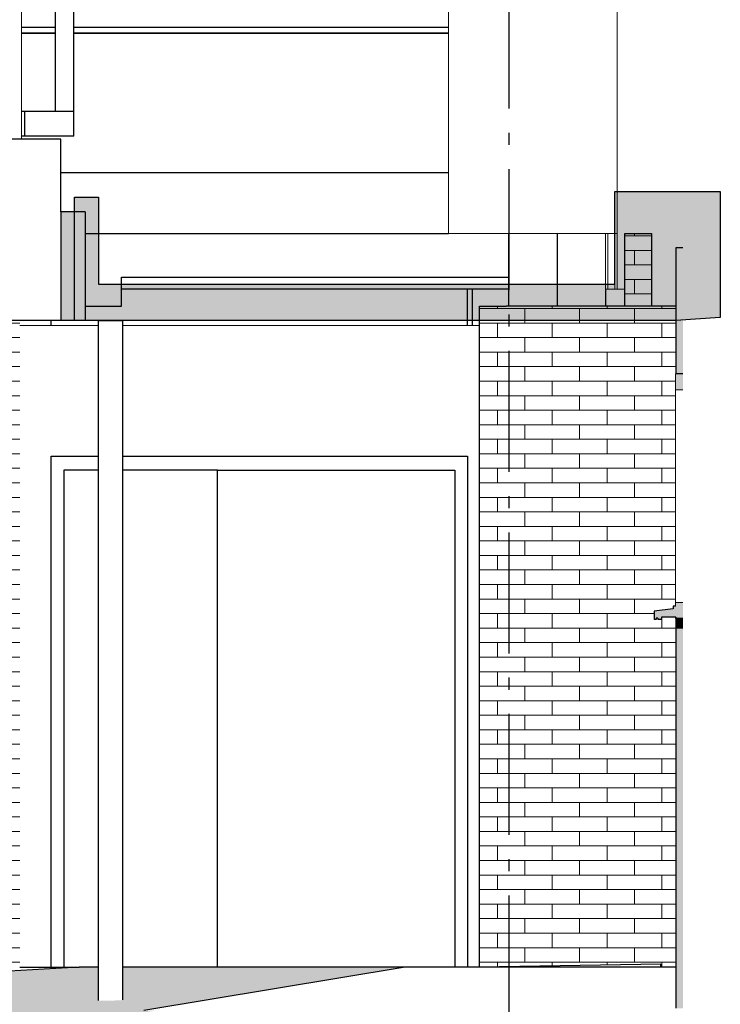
# Model space of a CAD drawing. Header units: millimetres. Extents: x -48769 to 5557, y 850 to 13065.
# Tile 55 of 56: x 2663 to 5557, y 3666 to 7733. Entities that reach past the tile are written whole.
import ezdxf
from ezdxf.enums import TextEntityAlignment as Align

# ---------------------------------------------------------------- set-up
doc = ezdxf.new("R2010")
doc.units = ezdxf.units.MM
doc.header["$LTSCALE"] = 0.5
doc.header["$MEASUREMENT"] = 0
doc.linetypes.add('Akselinje', pattern=[1500, 1000, -200, 100, -200])
doc.linetypes.add('PLINE', pattern=[0])
for name, color, linetype in [('0(Nye konstruksjoner)', 7, 'Continuous'), ('222- Søyler (Nye konstruksjoner)', 7, 'Continuous'), ('2314 Bærende yttervegger_ lettklinker', 7, 'Continuous'), ('232- Ikke-bærende yttervegger', 7, 'Continuous'), ('232- Ikke-bærende yttervegger (Skravur)', 7, 'Continuous'), ('232- Ikke-bærende yttervegger(Nye konstruksjoner)', 7, 'Continuous'), ('244- Vinduer_ dører_ foldevegger', 7, 'Continuous'), ('244- Vinduer_ dører_ foldevegger(Nye konstruksjoner)', 7, 'Continuous'), ('251- Frittbærende dekker', 7, 'Continuous'), ('262- Taktekking(Nye konstruksjoner)', 7, 'Continuous'), ('265- Gesimser_ takrenner og nedløp(Nye konstruksjoner)', 7, 'Continuous'), ('282- Utvendige trapper', 7, 'Continuous'), ('282- Utvendige trapper(Nye konstruksjoner)', 7, 'Continuous'), ('286- Baldakiner og skjermtak', 7, 'Continuous'), ('286- Baldakiner og skjermtak (Skravur)', 7, 'Continuous'), ('286- Baldakiner og skjermtak(Nye konstruksjoner)', 7, 'Continuous'), ('722- Trapper og ramper i terreng(Nye konstruksjoner)', 7, 'Continuous'), ('82-- Modullinjer', 7, 'Continuous')]:
    doc.layers.add(name, color=color, linetype=linetype)
for name, color, linetype, lineweight in [('234- Vinduer_ dører_ porter', 7, 'Continuous', 0), ('235- Utvendig kledning og overflate', 7, 'Continuous', 0), ('235- Utvendig kledning og overflate(Nye konstruksjoner)', 7, 'Continuous', 0), ('255- Gulvoverflate(Nye konstruksjoner)', 7, 'Continuous', 0)]:
    doc.layers.add(name, color=color, linetype=linetype, lineweight=lineweight)
doc.styles.add('GENERATED_STYLE_1', font='arial.ttf')

# ---------------------------------------------------------------- blocks, each defined once
blk = doc.blocks.new('*X24')
at = {"layer": '235- Utvendig kledning og overflate', "linetype": 'PLINE'}
for p, q in [((2375, 6420), (2375, 6470)), ((2663.1, 6480), (2533.1, 6480)), ((2601.2, 6420), (2601.2, 6480)), ((2283.1, 6420), (2488.1, 6420)), ((2488.1, 6420), (2663.1, 6420)), ((2488.1, 6360), (2488.1, 6420)), ((2488.1, 6360), (2488.1, 6420)), ((2488.1, 6360), (2283.1, 6360)), ((2375, 6300), (2375, 6360)), ((2663.1, 6360), (2488.1, 6360)), ((2601.2, 6300), (2601.2, 6360)), ((2283.1, 6300), (2488.1, 6300)), ((2488.1, 6300), (2663.1, 6300)), ((2488.1, 6240), (2488.1, 6300)), ((2488.1, 6240), (2488.1, 6300)), ((2488.1, 6240), (2283.1, 6240)), ((2375, 6180), (2375, 6240)), ((2663.1, 6240), (2488.1, 6240)), ((2601.2, 6180), (2601.2, 6240)), ((2283.1, 6180), (2488.1, 6180)), ((2488.1, 6180), (2663.1, 6180)), ((2488.1, 6120), (2488.1, 6180)), ((2488.1, 6120), (2488.1, 6180)), ((2488.1, 6120), (2283.1, 6120)), ((2375, 6060), (2375, 6120)), ((2663.1, 6120), (2488.1, 6120)), ((2601.2, 6060), (2601.2, 6120)), ((2283.1, 6060), (2488.1, 6060)), ((2488.1, 6060), (2663.1, 6060)), ((2488.1, 6000), (2488.1, 6060)), ((2488.1, 6000), (2488.1, 6060)), ((2488.1, 6000), (2283.1, 6000)), ((2375, 5940), (2375, 6000)), ((2663.1, 6000), (2488.1, 6000)), ((2601.2, 5940), (2601.2, 6000)), ((2283.1, 5940), (2488.1, 5940)), ((2488.1, 5940), (2663.1, 5940)), ((2488.1, 5880), (2488.1, 5940)), ((2488.1, 5880), (2488.1, 5940)), ((2488.1, 5880), (2283.1, 5880)), ((2375, 5820), (2375, 5880)), ((2663.1, 5880), (2488.1, 5880)), ((2601.2, 5820), (2601.2, 5880)), ((2283.1, 5820), (2488.1, 5820)), ((2488.1, 5820), (2663.1, 5820)), ((2488.1, 5760), (2488.1, 5820)), ((2488.1, 5760), (2488.1, 5820)), ((2488.1, 5760), (2283.1, 5760)), ((2375, 5700), (2375, 5760)), ((2663.1, 5760), (2488.1, 5760)), ((2601.2, 5700), (2601.2, 5760)), ((2283.1, 5700), (2488.1, 5700)), ((2488.1, 5700), (2663.1, 5700)), ((2488.1, 5640), (2488.1, 5700)), ((2488.1, 5640), (2488.1, 5700)), ((2488.1, 5640), (2283.1, 5640)), ((2375, 5580), (2375, 5640)), ((2663.1, 5640), (2488.1, 5640)), ((2601.2, 5580), (2601.2, 5640)), ((2283.1, 5580), (2488.1, 5580)), ((2488.1, 5580), (2663.1, 5580)), ((2488.1, 5520), (2488.1, 5580)), ((2488.1, 5520), (2488.1, 5580)), ((2488.1, 5520), (2283.1, 5520)), ((2375, 5460), (2375, 5520)), ((2663.1, 5520), (2488.1, 5520)), ((2601.2, 5460), (2601.2, 5520)), ((2283.1, 5460), (2488.1, 5460)), ((2488.1, 5460), (2663.1, 5460)), ((2488.1, 5400), (2488.1, 5460)), ((2488.1, 5400), (2488.1, 5460)), ((2488.1, 5400), (2283.1, 5400)), ((2375, 5340), (2375, 5400)), ((2663.1, 5400), (2488.1, 5400)), ((2601.2, 5340), (2601.2, 5400)), ((2283.1, 5340), (2488.1, 5340)), ((2488.1, 5340), (2663.1, 5340)), ((2488.1, 5280), (2488.1, 5340)), ((2488.1, 5280), (2488.1, 5340)), ((2488.1, 5280), (2283.1, 5280)), ((2375, 5220), (2375, 5280)), ((2663.1, 5280), (2488.1, 5280)), ((2601.2, 5220), (2601.2, 5280)), ((2283.1, 5220), (2488.1, 5220)), ((2488.1, 5220), (2663.1, 5220)), ((2488.1, 5160), (2488.1, 5220)), ((2488.1, 5160), (2488.1, 5220)), ((2488.1, 5160), (2283.1, 5160)), ((2375, 5100), (2375, 5160)), ((2663.1, 5160), (2488.1, 5160)), ((2601.2, 5100), (2601.2, 5160)), ((2283.1, 5100), (2488.1, 5100)), ((2488.1, 5100), (2663.1, 5100)), ((2488.1, 5040), (2488.1, 5100)), ((2488.1, 5040), (2488.1, 5100)), ((2488.1, 5040), (2283.1, 5040)), ((2375, 4980), (2375, 5040)), ((2663.1, 5040), (2488.1, 5040)), ((2601.2, 4980), (2601.2, 5040)), ((2283.1, 4980), (2488.1, 4980)), ((2488.1, 4980), (2663.1, 4980)), ((2488.1, 4920), (2488.1, 4980)), ((2488.1, 4920), (2488.1, 4980)), ((2488.1, 4920), (2283.1, 4920)), ((2375, 4860), (2375, 4920)), ((2663.1, 4920), (2488.1, 4920)), ((2601.2, 4860), (2601.2, 4920)), ((2283.1, 4860), (2488.1, 4860)), ((2488.1, 4860), (2663.1, 4860)), ((2488.1, 4800), (2488.1, 4860)), ((2488.1, 4800), (2488.1, 4860)), ((2488.1, 4800), (2283.1, 4800)), ((2375, 4740), (2375, 4800)), ((2663.1, 4800), (2488.1, 4800)), ((2601.2, 4740), (2601.2, 4800)), ((2283.1, 4740), (2488.1, 4740)), ((2488.1, 4740), (2663.1, 4740)), ((2488.1, 4680), (2488.1, 4740)), ((2488.1, 4680), (2488.1, 4740)), ((2488.1, 4680), (2283.1, 4680)), ((2375, 4620), (2375, 4680)), ((2663.1, 4680), (2488.1, 4680)), ((2601.2, 4620), (2601.2, 4680)), ((2283.1, 4620), (2488.1, 4620)), ((2488.1, 4620), (2663.1, 4620)), ((2488.1, 4560), (2488.1, 4620)), ((2488.1, 4560), (2488.1, 4620)), ((2488.1, 4560), (2283.1, 4560)), ((2375, 4500), (2375, 4560)), ((2663.1, 4560), (2488.1, 4560)), ((2601.2, 4500), (2601.2, 4560)), ((2283.1, 4500), (2488.1, 4500)), ((2488.1, 4500), (2663.1, 4500)), ((2488.1, 4440), (2488.1, 4500)), ((2488.1, 4440), (2488.1, 4500)), ((2488.1, 4440), (2283.1, 4440)), ((2375, 4380), (2375, 4440)), ((2663.1, 4440), (2488.1, 4440)), ((2601.2, 4380), (2601.2, 4440)), ((2283.1, 4380), (2488.1, 4380)), ((2488.1, 4380), (2663.1, 4380)), ((2488.1, 4320), (2488.1, 4380)), ((2488.1, 4320), (2488.1, 4380)), ((2488.1, 4320), (2283.1, 4320)), ((2375, 4260), (2375, 4320)), ((2663.1, 4320), (2488.1, 4320)), ((2601.2, 4260), (2601.2, 4320)), ((2283.1, 4260), (2488.1, 4260)), ((2488.1, 4260), (2663.1, 4260)), ((2488.1, 4200), (2488.1, 4260)), ((2488.1, 4200), (2488.1, 4260)), ((2488.1, 4200), (2283.1, 4200)), ((2375, 4140), (2375, 4200)), ((2663.1, 4200), (2488.1, 4200)), ((2601.2, 4140), (2601.2, 4200)), ((2283.1, 4140), (2488.1, 4140)), ((2488.1, 4140), (2663.1, 4140)), ((2488.1, 4080), (2488.1, 4140)), ((2488.1, 4080), (2488.1, 4140)), ((2488.1, 4080), (2283.1, 4080)), ((2375, 4020), (2375, 4080)), ((2663.1, 4080), (2488.1, 4080)), ((2601.2, 4020), (2601.2, 4080)), ((2283.1, 4020), (2488.1, 4020)), ((2488.1, 4020), (2663.1, 4020)), ((2488.1, 3960), (2488.1, 4020)), ((2488.1, 3960), (2488.1, 4020)), ((2488.1, 3960), (2283.1, 3960)), ((2375, 3900), (2375, 3960)), ((2663.1, 3960), (2488.1, 3960)), ((2601.2, 3900), (2601.2, 3960)), ((2283.1, 3900), (2488.1, 3900)), ((2488.1, 3900), (2663.1, 3900)), ((2488.1, 3862.8), (2488.1, 3900)), ((2488.1, 3862.8), (2488.1, 3900)), ((2663.1, 3840), (2593.2, 3840)), ((2601.2, 3801.6), (2601.2, 3840))]:
    blk.add_line(p, q, dxfattribs=at)
blk = doc.blocks.new('*X32')
at = {"layer": '235- Utvendig kledning og overflate', "linetype": 'PLINE'}
for p, q in [((4636.9, 6540), (4636.9, 6550)), ((4563.1, 6540), (4673.1, 6540)), ((4673.1, 6480), (4563.1, 6480)), ((4636.9, 6420), (4636.9, 6480)), ((4563.1, 6420), (4673.1, 6420)), ((4673.1, 6360), (4563.1, 6360)), ((4636.9, 6300), (4636.9, 6360)), ((4563.1, 6300), (4673.1, 6300)), ((4673.1, 6240), (4563.1, 6240)), ((4636.9, 6180), (4636.9, 6240)), ((4563.1, 6180), (4673.1, 6180)), ((4673.1, 6120), (4563.1, 6120)), ((4636.9, 6060), (4636.9, 6120)), ((4563.1, 6060), (4673.1, 6060)), ((4673.1, 6000), (4563.1, 6000)), ((4636.9, 5940), (4636.9, 6000)), ((4563.1, 5940), (4673.1, 5940)), ((4673.1, 5880), (4563.1, 5880)), ((4636.9, 5820), (4636.9, 5880)), ((4563.1, 5820), (4673.1, 5820)), ((4673.1, 5760), (4563.1, 5760)), ((4636.9, 5700), (4636.9, 5760)), ((4563.1, 5700), (4673.1, 5700)), ((4673.1, 5640), (4563.1, 5640)), ((4636.9, 5580), (4636.9, 5640)), ((4563.1, 5580), (4673.1, 5580)), ((4673.1, 5520), (4563.1, 5520)), ((4636.9, 5460), (4636.9, 5520)), ((4563.1, 5460), (4673.1, 5460)), ((4673.1, 5400), (4563.1, 5400)), ((4636.9, 5340), (4636.9, 5400)), ((4563.1, 5340), (4673.1, 5340)), ((4673.1, 5280), (4563.1, 5280)), ((4636.9, 5220), (4636.9, 5280)), ((4563.1, 5220), (4673.1, 5220)), ((4673.1, 5160), (4563.1, 5160)), ((4636.9, 5100), (4636.9, 5160)), ((4563.1, 5100), (4673.1, 5100)), ((4673.1, 5040), (4563.1, 5040)), ((4636.9, 4980), (4636.9, 5040)), ((4563.1, 4980), (4673.1, 4980)), ((4673.1, 4920), (4563.1, 4920)), ((4636.9, 4860), (4636.9, 4920)), ((4563.1, 4860), (4673.1, 4860)), ((4673.1, 4800), (4563.1, 4800)), ((4636.9, 4740), (4636.9, 4800)), ((4563.1, 4740), (4673.1, 4740)), ((4673.1, 4680), (4563.1, 4680)), ((4636.9, 4620), (4636.9, 4680)), ((4563.1, 4620), (4673.1, 4620)), ((4673.1, 4560), (4563.1, 4560)), ((4636.9, 4500), (4636.9, 4560)), ((4563.1, 4500), (4673.1, 4500)), ((4673.1, 4440), (4563.1, 4440)), ((4636.9, 4380), (4636.9, 4440)), ((4563.1, 4380), (4673.1, 4380)), ((4673.1, 4320), (4563.1, 4320)), ((4636.9, 4260), (4636.9, 4320)), ((4563.1, 4260), (4673.1, 4260)), ((4673.1, 4200), (4563.1, 4200)), ((4636.9, 4140), (4636.9, 4200)), ((4563.1, 4140), (4673.1, 4140)), ((4673.1, 4080), (4563.1, 4080)), ((4636.9, 4020), (4636.9, 4080)), ((4563.1, 4020), (4673.1, 4020)), ((4673.1, 3960), (4563.1, 3960)), ((4636.9, 3900), (4636.9, 3960)), ((4563.1, 3900), (4673.1, 3900)), ((4673.1, 3840), (4563.1, 3840)), ((4636.9, 3821.2), (4636.9, 3840))]:
    blk.add_line(p, q, dxfattribs=at)
blk = doc.blocks.new('*X33')
at = {"layer": '235- Utvendig kledning og overflate', "linetype": 'PLINE'}
for p, q in [((4863.1, 6540), (4863.1, 6550)), ((5089.3, 6540), (5089.3, 6550)), ((5315.5, 6540), (5315.5, 6550)), ((4673.1, 6540), (4750, 6540)), ((4750, 6540), (4976.2, 6540)), ((4750, 6480), (4750, 6540)), ((4750, 6480), (4750, 6540)), ((4976.2, 6540), (5202.4, 6540)), ((4976.2, 6480), (4976.2, 6540)), ((4976.2, 6480), (4976.2, 6540)), ((5202.4, 6540), (5373.1, 6540)), ((5202.4, 6480), (5202.4, 6540)), ((5202.4, 6480), (5202.4, 6540)), ((4750, 6480), (4673.1, 6480)), ((4976.2, 6480), (4750, 6480)), ((4863.1, 6420), (4863.1, 6480)), ((5202.4, 6480), (4976.2, 6480)), ((5089.3, 6420), (5089.3, 6480)), ((5373.1, 6480), (5202.4, 6480)), ((5315.5, 6420), (5315.5, 6480)), ((4673.1, 6420), (4750, 6420)), ((4750, 6420), (4976.2, 6420)), ((4750, 6360), (4750, 6420)), ((4750, 6360), (4750, 6420)), ((4976.2, 6420), (5202.4, 6420)), ((4976.2, 6360), (4976.2, 6420)), ((4976.2, 6360), (4976.2, 6420)), ((5202.4, 6420), (5373.1, 6420)), ((5202.4, 6360), (5202.4, 6420)), ((5202.4, 6360), (5202.4, 6420)), ((4750, 6360), (4673.1, 6360)), ((4976.2, 6360), (4750, 6360)), ((4863.1, 6300), (4863.1, 6360)), ((5202.4, 6360), (4976.2, 6360)), ((5089.3, 6300), (5089.3, 6360)), ((5373.1, 6360), (5202.4, 6360)), ((5315.5, 6300), (5315.5, 6360)), ((4673.1, 6300), (4750, 6300)), ((4750, 6300), (4976.2, 6300)), ((4750, 6240), (4750, 6300)), ((4750, 6240), (4750, 6300)), ((4976.2, 6300), (5202.4, 6300)), ((4976.2, 6240), (4976.2, 6300)), ((4976.2, 6240), (4976.2, 6300)), ((5202.4, 6300), (5373.1, 6300)), ((5202.4, 6240), (5202.4, 6300)), ((5202.4, 6240), (5202.4, 6300)), ((4750, 6240), (4673.1, 6240)), ((4976.2, 6240), (4750, 6240)), ((4863.1, 6180), (4863.1, 6240)), ((5202.4, 6240), (4976.2, 6240)), ((5089.3, 6180), (5089.3, 6240)), ((5372.1, 6240), (5202.4, 6240)), ((5315.5, 6180), (5315.5, 6240)), ((4673.1, 6180), (4750, 6180)), ((4750, 6180), (4976.2, 6180)), ((4750, 6120), (4750, 6180)), ((4750, 6120), (4750, 6180)), ((4976.2, 6180), (5202.4, 6180)), ((4976.2, 6120), (4976.2, 6180)), ((4976.2, 6120), (4976.2, 6180)), ((5202.4, 6180), (5372.1, 6180)), ((5202.4, 6120), (5202.4, 6180)), ((5202.4, 6120), (5202.4, 6180)), ((4750, 6120), (4673.1, 6120)), ((4976.2, 6120), (4750, 6120)), ((4863.1, 6060), (4863.1, 6120)), ((5202.4, 6120), (4976.2, 6120)), ((5089.3, 6060), (5089.3, 6120)), ((5372.1, 6120), (5202.4, 6120)), ((5315.5, 6060), (5315.5, 6120)), ((4673.1, 6060), (4750, 6060)), ((4750, 6060), (4976.2, 6060)), ((4750, 6000), (4750, 6060)), ((4750, 6000), (4750, 6060)), ((4976.2, 6060), (5202.4, 6060)), ((4976.2, 6000), (4976.2, 6060)), ((4976.2, 6000), (4976.2, 6060)), ((5202.4, 6060), (5372.1, 6060)), ((5202.4, 6000), (5202.4, 6060)), ((5202.4, 6000), (5202.4, 6060)), ((4750, 6000), (4673.1, 6000)), ((4976.2, 6000), (4750, 6000)), ((4863.1, 5940), (4863.1, 6000)), ((5202.4, 6000), (4976.2, 6000)), ((5089.3, 5940), (5089.3, 6000)), ((5372.1, 6000), (5202.4, 6000)), ((5315.5, 5940), (5315.5, 6000)), ((4673.1, 5940), (4750, 5940)), ((4750, 5940), (4976.2, 5940)), ((4750, 5880), (4750, 5940)), ((4750, 5880), (4750, 5940)), ((4976.2, 5940), (5202.4, 5940)), ((4976.2, 5880), (4976.2, 5940)), ((4976.2, 5880), (4976.2, 5940)), ((5202.4, 5940), (5372.1, 5940)), ((5202.4, 5880), (5202.4, 5940)), ((5202.4, 5880), (5202.4, 5940)), ((4750, 5880), (4673.1, 5880)), ((4976.2, 5880), (4750, 5880)), ((4863.1, 5820), (4863.1, 5880)), ((5202.4, 5880), (4976.2, 5880)), ((5089.3, 5820), (5089.3, 5880)), ((5372.1, 5880), (5202.4, 5880)), ((5315.5, 5820), (5315.5, 5880)), ((4673.1, 5820), (4750, 5820)), ((4750, 5820), (4976.2, 5820)), ((4750, 5760), (4750, 5820)), ((4750, 5760), (4750, 5820)), ((4976.2, 5820), (5202.4, 5820)), ((4976.2, 5760), (4976.2, 5820)), ((4976.2, 5760), (4976.2, 5820)), ((5202.4, 5820), (5372.1, 5820)), ((5202.4, 5760), (5202.4, 5820)), ((5202.4, 5760), (5202.4, 5820)), ((4750, 5760), (4673.1, 5760)), ((4976.2, 5760), (4750, 5760)), ((4863.1, 5700), (4863.1, 5760)), ((5202.4, 5760), (4976.2, 5760)), ((5089.3, 5700), (5089.3, 5760)), ((5372.1, 5760), (5202.4, 5760)), ((5315.5, 5700), (5315.5, 5760)), ((4673.1, 5700), (4750, 5700)), ((4750, 5700), (4976.2, 5700)), ((4750, 5640), (4750, 5700)), ((4750, 5640), (4750, 5700)), ((4976.2, 5700), (5202.4, 5700)), ((4976.2, 5640), (4976.2, 5700)), ((4976.2, 5640), (4976.2, 5700)), ((5202.4, 5700), (5372.1, 5700)), ((5202.4, 5640), (5202.4, 5700)), ((5202.4, 5640), (5202.4, 5700)), ((4750, 5640), (4673.1, 5640)), ((4976.2, 5640), (4750, 5640)), ((4863.1, 5580), (4863.1, 5640)), ((5202.4, 5640), (4976.2, 5640)), ((5089.3, 5580), (5089.3, 5640)), ((5372.1, 5640), (5202.4, 5640)), ((5315.5, 5580), (5315.5, 5640)), ((4673.1, 5580), (4750, 5580)), ((4750, 5580), (4976.2, 5580)), ((4750, 5520), (4750, 5580)), ((4750, 5520), (4750, 5580)), ((4976.2, 5580), (5202.4, 5580)), ((4976.2, 5520), (4976.2, 5580)), ((4976.2, 5520), (4976.2, 5580)), ((5202.4, 5580), (5372.1, 5580)), ((5202.4, 5520), (5202.4, 5580)), ((5202.4, 5520), (5202.4, 5580)), ((4750, 5520), (4673.1, 5520)), ((4976.2, 5520), (4750, 5520)), ((4863.1, 5460), (4863.1, 5520)), ((5202.4, 5520), (4976.2, 5520)), ((5089.3, 5460), (5089.3, 5520)), ((5372.1, 5520), (5202.4, 5520)), ((5315.5, 5460), (5315.5, 5520)), ((4673.1, 5460), (4750, 5460)), ((4750, 5460), (4976.2, 5460)), ((4750, 5400), (4750, 5460)), ((4750, 5400), (4750, 5460)), ((4976.2, 5460), (5202.4, 5460)), ((4976.2, 5400), (4976.2, 5460)), ((4976.2, 5400), (4976.2, 5460)), ((5202.4, 5460), (5372.1, 5460)), ((5202.4, 5400), (5202.4, 5460)), ((5202.4, 5400), (5202.4, 5460)), ((4750, 5400), (4673.1, 5400)), ((4976.2, 5400), (4750, 5400)), ((4863.1, 5340), (4863.1, 5400)), ((5202.4, 5400), (4976.2, 5400)), ((5089.3, 5340), (5089.3, 5400)), ((5372.1, 5400), (5202.4, 5400)), ((5315.5, 5340), (5315.5, 5400)), ((4673.1, 5340), (4750, 5340)), ((4750, 5340), (4976.2, 5340)), ((4750, 5280), (4750, 5340)), ((4750, 5280), (4750, 5340)), ((4976.2, 5340), (5202.4, 5340)), ((4976.2, 5280), (4976.2, 5340)), ((4976.2, 5280), (4976.2, 5340)), ((5202.4, 5340), (5372.1, 5340)), ((5202.4, 5280), (5202.4, 5340)), ((5202.4, 5280), (5202.4, 5340)), ((4750, 5280), (4673.1, 5280)), ((4976.2, 5280), (4750, 5280)), ((4863.1, 5220), (4863.1, 5280)), ((5202.4, 5280), (4976.2, 5280)), ((5089.3, 5220), (5089.3, 5280)), ((5284.1, 5280), (5202.4, 5280)), ((5315.5, 5220), (5315.5, 5265)), ((4673.1, 5220), (4750, 5220)), ((4750, 5220), (4976.2, 5220)), ((4750, 5160), (4750, 5220)), ((4750, 5160), (4750, 5220)), ((4976.2, 5220), (5202.4, 5220)), ((4976.2, 5160), (4976.2, 5220)), ((4976.2, 5160), (4976.2, 5220)), ((5202.4, 5220), (5373.1, 5220)), ((5202.4, 5160), (5202.4, 5220)), ((5202.4, 5160), (5202.4, 5220)), ((4750, 5160), (4673.1, 5160)), ((4976.2, 5160), (4750, 5160)), ((4863.1, 5100), (4863.1, 5160)), ((5202.4, 5160), (4976.2, 5160)), ((5089.3, 5100), (5089.3, 5160)), ((5373.1, 5160), (5202.4, 5160)), ((5315.5, 5100), (5315.5, 5160)), ((4673.1, 5100), (4750, 5100)), ((4750, 5100), (4976.2, 5100)), ((4750, 5040), (4750, 5100)), ((4750, 5040), (4750, 5100)), ((4976.2, 5100), (5202.4, 5100)), ((4976.2, 5040), (4976.2, 5100)), ((4976.2, 5040), (4976.2, 5100)), ((5202.4, 5100), (5373.1, 5100)), ((5202.4, 5040), (5202.4, 5100)), ((5202.4, 5040), (5202.4, 5100)), ((4750, 5040), (4673.1, 5040)), ((4976.2, 5040), (4750, 5040)), ((4863.1, 4980), (4863.1, 5040)), ((5202.4, 5040), (4976.2, 5040)), ((5089.3, 4980), (5089.3, 5040)), ((5373.1, 5040), (5202.4, 5040)), ((5315.5, 4980), (5315.5, 5040)), ((4673.1, 4980), (4750, 4980)), ((4750, 4980), (4976.2, 4980)), ((4750, 4920), (4750, 4980)), ((4750, 4920), (4750, 4980)), ((4976.2, 4980), (5202.4, 4980)), ((4976.2, 4920), (4976.2, 4980)), ((4976.2, 4920), (4976.2, 4980)), ((5202.4, 4980), (5373.1, 4980)), ((5202.4, 4920), (5202.4, 4980)), ((5202.4, 4920), (5202.4, 4980)), ((4750, 4920), (4673.1, 4920)), ((4976.2, 4920), (4750, 4920)), ((4863.1, 4860), (4863.1, 4920)), ((5202.4, 4920), (4976.2, 4920)), ((5089.3, 4860), (5089.3, 4920)), ((5373.1, 4920), (5202.4, 4920)), ((5315.5, 4860), (5315.5, 4920)), ((4673.1, 4860), (4750, 4860)), ((4750, 4860), (4976.2, 4860)), ((4750, 4800), (4750, 4860)), ((4750, 4800), (4750, 4860)), ((4976.2, 4860), (5202.4, 4860)), ((4976.2, 4800), (4976.2, 4860)), ((4976.2, 4800), (4976.2, 4860)), ((5202.4, 4860), (5373.1, 4860)), ((5202.4, 4800), (5202.4, 4860)), ((5202.4, 4800), (5202.4, 4860)), ((4750, 4800), (4673.1, 4800)), ((4976.2, 4800), (4750, 4800)), ((4863.1, 4740), (4863.1, 4800)), ((5202.4, 4800), (4976.2, 4800)), ((5089.3, 4740), (5089.3, 4800)), ((5373.1, 4800), (5202.4, 4800)), ((5315.5, 4740), (5315.5, 4800)), ((4673.1, 4740), (4750, 4740)), ((4750, 4740), (4976.2, 4740)), ((4750, 4680), (4750, 4740)), ((4750, 4680), (4750, 4740)), ((4976.2, 4740), (5202.4, 4740)), ((4976.2, 4680), (4976.2, 4740)), ((4976.2, 4680), (4976.2, 4740)), ((5202.4, 4740), (5373.1, 4740)), ((5202.4, 4680), (5202.4, 4740)), ((5202.4, 4680), (5202.4, 4740)), ((4750, 4680), (4673.1, 4680)), ((4976.2, 4680), (4750, 4680)), ((4863.1, 4620), (4863.1, 4680)), ((5202.4, 4680), (4976.2, 4680)), ((5089.3, 4620), (5089.3, 4680)), ((5373.1, 4680), (5202.4, 4680)), ((5315.5, 4620), (5315.5, 4680)), ((4673.1, 4620), (4750, 4620)), ((4750, 4620), (4976.2, 4620)), ((4750, 4560), (4750, 4620)), ((4750, 4560), (4750, 4620)), ((4976.2, 4620), (5202.4, 4620)), ((4976.2, 4560), (4976.2, 4620)), ((4976.2, 4560), (4976.2, 4620)), ((5202.4, 4620), (5373.1, 4620)), ((5202.4, 4560), (5202.4, 4620)), ((5202.4, 4560), (5202.4, 4620)), ((4750, 4560), (4673.1, 4560)), ((4976.2, 4560), (4750, 4560)), ((4863.1, 4500), (4863.1, 4560)), ((5202.4, 4560), (4976.2, 4560)), ((5089.3, 4500), (5089.3, 4560)), ((5373.1, 4560), (5202.4, 4560)), ((5315.5, 4500), (5315.5, 4560)), ((4673.1, 4500), (4750, 4500)), ((4750, 4500), (4976.2, 4500)), ((4750, 4440), (4750, 4500)), ((4750, 4440), (4750, 4500)), ((4976.2, 4500), (5202.4, 4500)), ((4976.2, 4440), (4976.2, 4500)), ((4976.2, 4440), (4976.2, 4500)), ((5202.4, 4500), (5373.1, 4500)), ((5202.4, 4440), (5202.4, 4500)), ((5202.4, 4440), (5202.4, 4500)), ((4750, 4440), (4673.1, 4440)), ((4976.2, 4440), (4750, 4440)), ((4863.1, 4380), (4863.1, 4440)), ((5202.4, 4440), (4976.2, 4440)), ((5089.3, 4380), (5089.3, 4440)), ((5373.1, 4440), (5202.4, 4440)), ((5315.5, 4380), (5315.5, 4440)), ((4673.1, 4380), (4750, 4380)), ((4750, 4380), (4976.2, 4380)), ((4750, 4320), (4750, 4380)), ((4750, 4320), (4750, 4380)), ((4976.2, 4380), (5202.4, 4380)), ((4976.2, 4320), (4976.2, 4380)), ((4976.2, 4320), (4976.2, 4380)), ((5202.4, 4380), (5373.1, 4380)), ((5202.4, 4320), (5202.4, 4380)), ((5202.4, 4320), (5202.4, 4380)), ((4750, 4320), (4673.1, 4320)), ((4976.2, 4320), (4750, 4320)), ((4863.1, 4260), (4863.1, 4320)), ((5202.4, 4320), (4976.2, 4320)), ((5089.3, 4260), (5089.3, 4320)), ((5373.1, 4320), (5202.4, 4320)), ((5315.5, 4260), (5315.5, 4320)), ((4673.1, 4260), (4750, 4260)), ((4750, 4260), (4976.2, 4260)), ((4750, 4200), (4750, 4260)), ((4750, 4200), (4750, 4260)), ((4976.2, 4260), (5202.4, 4260)), ((4976.2, 4200), (4976.2, 4260)), ((4976.2, 4200), (4976.2, 4260)), ((5202.4, 4260), (5373.1, 4260)), ((5202.4, 4200), (5202.4, 4260)), ((5202.4, 4200), (5202.4, 4260)), ((4750, 4200), (4673.1, 4200)), ((4976.2, 4200), (4750, 4200)), ((4863.1, 4140), (4863.1, 4200)), ((5202.4, 4200), (4976.2, 4200)), ((5089.3, 4140), (5089.3, 4200)), ((5373.1, 4200), (5202.4, 4200)), ((5315.5, 4140), (5315.5, 4200)), ((4673.1, 4140), (4750, 4140)), ((4750, 4140), (4976.2, 4140)), ((4750, 4080), (4750, 4140)), ((4750, 4080), (4750, 4140)), ((4976.2, 4140), (5202.4, 4140)), ((4976.2, 4080), (4976.2, 4140)), ((4976.2, 4080), (4976.2, 4140)), ((5202.4, 4140), (5373.1, 4140)), ((5202.4, 4080), (5202.4, 4140)), ((5202.4, 4080), (5202.4, 4140)), ((4750, 4080), (4673.1, 4080)), ((4976.2, 4080), (4750, 4080)), ((4863.1, 4020), (4863.1, 4080)), ((5202.4, 4080), (4976.2, 4080)), ((5089.3, 4020), (5089.3, 4080)), ((5373.1, 4080), (5202.4, 4080)), ((5315.5, 4020), (5315.5, 4080)), ((4673.1, 4020), (4750, 4020)), ((4750, 4020), (4976.2, 4020)), ((4750, 3960), (4750, 4020)), ((4750, 3960), (4750, 4020)), ((4976.2, 4020), (5202.4, 4020)), ((4976.2, 3960), (4976.2, 4020)), ((4976.2, 3960), (4976.2, 4020)), ((5202.4, 4020), (5373.1, 4020)), ((5202.4, 3960), (5202.4, 4020)), ((5202.4, 3960), (5202.4, 4020)), ((4750, 3960), (4673.1, 3960)), ((4976.2, 3960), (4750, 3960)), ((4863.1, 3900), (4863.1, 3960)), ((5202.4, 3960), (4976.2, 3960)), ((5089.3, 3900), (5089.3, 3960)), ((5373.1, 3960), (5202.4, 3960)), ((5315.5, 3900), (5315.5, 3960)), ((4673.1, 3900), (4750, 3900)), ((4750, 3900), (4976.2, 3900)), ((4750, 3840), (4750, 3900)), ((4750, 3840), (4750, 3900)), ((4976.2, 3900), (5202.4, 3900)), ((4976.2, 3840), (4976.2, 3900)), ((4976.2, 3840), (4976.2, 3900)), ((5202.4, 3900), (5373.1, 3900)), ((5202.4, 3840), (5202.4, 3900)), ((5202.4, 3840), (5202.4, 3900)), ((4750, 3840), (4673.1, 3840)), ((4976.2, 3840), (4750, 3840)), ((4863.1, 3824.7), (4863.1, 3840)), ((5202.4, 3840), (4976.2, 3840)), ((5089.3, 3828.3), (5089.3, 3840)), ((5373.1, 3840), (5202.4, 3840)), ((5315.5, 3820), (5315.5, 3840))]:
    blk.add_line(p, q, dxfattribs=at)
blk = doc.blocks.new('*X103')
at = {"layer": '255- Gulvoverflate(Nye konstruksjoner)', "linetype": 'Continuous'}
blk.add_hatch(color=256, dxfattribs=at).paths.add_polyline_path([(-2016.7, 3526.2), (1123, 3520.4), (2691.5, 3554.6), (3224.2, 3640), (3175.9, 3640), (4255.5, 3820), (3089.1, 3820), (3089.1, 3684.4), (3085.3, 3683.5), (3074.4, 3682.7), (3058.2, 3681.9), (3039.1, 3681.3), (3019.9, 3681), (3003.7, 3681.1), (2992.9, 3681.5), (2989.1, 3682.2), (2989.1, 3820), (2909.4, 3820), (792.3, 3693.7), (792.3, 3688.5), (788.5, 3687.6), (777.6, 3686.7), (761.4, 3685.9), (742.3, 3685.4), (723.1, 3685.1), (706.9, 3685.2), (696.1, 3685.6), (692.3, 3686.3), (692.3, 3687.8), (-457.5, 3619.2), (-1140, 3578.5), (-1140.4, 3578.5)])
blk = doc.blocks.new('*X107')
at = {"layer": '235- Utvendig kledning og overflate', "linetype": 'PLINE'}
for p, q in [((5163.1, 6840), (5202.4, 6840)), ((5202.4, 6840), (5202.4, 6850)), ((5202.4, 6840), (5202.4, 6850)), ((5202.4, 6840), (5273.1, 6840)), ((5202.4, 6780), (5163.1, 6780)), ((5273.1, 6780), (5202.4, 6780)), ((5202.4, 6720), (5202.4, 6780)), ((5202.4, 6720), (5202.4, 6780)), ((5163.1, 6720), (5202.4, 6720)), ((5202.4, 6720), (5273.1, 6720)), ((5202.4, 6660), (5163.1, 6660)), ((5273.1, 6660), (5202.4, 6660)), ((5202.4, 6600), (5202.4, 6660)), ((5202.4, 6600), (5202.4, 6660)), ((5163.1, 6600), (5202.4, 6600)), ((5202.4, 6600), (5273.1, 6600))]:
    blk.add_line(p, q, dxfattribs=at)
blk = doc.blocks.new('Standard grid marker[16]', base_point=(4683.1, 12565.5))
at = {"layer": '82-- Modullinjer', "linetype": 'Akselinje'}
blk.add_line((4683.1, 12365.5), (4683.1, 1550), dxfattribs=at)
at = {"layer": '82-- Modullinjer', "style": 'GENERATED_STYLE_1'}
for tag, p in [('AC_MarkerText_1_0', (4683.1, 12903)), ('AC_MarkerText_1_1', (4683.1, 1187.5))]:
    blk.add_attdef(tag, text='', height=175, rotation=360, dxfattribs=at).set_placement(p, align=Align.TOP_CENTER)

msp = doc.modelspace()

# ---------------------------------------------------------------- hatches: boundary and pattern name
at = {"linetype": 'Continuous'}
msp.add_hatch(color=256, dxfattribs=at).paths.add_polyline_path([(2889.1, 7000), (2989.1, 7000), (2989.1, 6640), (5122.1, 6640), (5122.1, 7023), (5557.3, 7023), (5557.3, 6502.8), (5373.1, 6490), (2889.1, 6490)])
at = {"layer": '232- Ikke-bærende yttervegger (Skravur)', "linetype": 'Continuous'}
for points in [[(5373.1, 6790), (5373.1, 6270), (5402.6, 6270), (5402.6, 6790)], [(5402.6, 6270), (5372.1, 6270), (5372.1, 6204), (5402.6, 6204)], [(5372.1, 5265), (5372.1, 5310), (5362.1, 5310), (5362.1, 5300), (5284.1, 5290), (5284.1, 5255), (5292.4, 5255), (5292.4, 5261.7), (5299.1, 5261.7), (5299.1, 5255), (5314.1, 5255), (5314.1, 5265)], [(5372.1, 5264.9), (5373.1, 5264.9), (5373.1, 5260), (5402.6, 5260), (5402.6, 5326), (5372.1, 5326)], [(5373.1, 5260), (5373.1, 5264.9), (5372, 5264.9), (5372, 5260)], [(5373.1, 5220), (5402.6, 5220), (5402.6, 5260), (5373.1, 5260)], [(5373.1, 5220), (5373.1, 3650), (5402.6, 3650), (5402.6, 5220)]]:
    msp.add_hatch(color=256, dxfattribs=at).paths.add_polyline_path(points)
at = {"layer": '286- Baldakiner og skjermtak (Skravur)', "linetype": 'Continuous'}
msp.add_hatch(color=256, dxfattribs=at).paths.add_polyline_path([(2833.1, 6490), (2933.1, 6490), (2933.1, 6940), (2833.1, 6940)])

# ---------------------------------------------------------------- linework, layer by layer
at = {"linetype": 'PLINE', "flags": 128}
msp.add_lwpolyline([(2889.1, 7000), (2989.1, 7000), (2989.1, 6640), (5122.1, 6640), (5122.1, 7023), (5557.3, 7023), (5557.3, 6502.8), (5373.1, 6490), (2889.1, 6490)], close=True, dxfattribs=at)
at = {"layer": '0(Nye konstruksjoner)', "linetype": 'PLINE'}
for p, q in [((2793.1, 3820), (2793.1, 5930)), ((2793.1, 5930), (2989.1, 5930)), ((3089.1, 5930), (4513.1, 5930)), ((4513.1, 5930), (4513.1, 3820))]:
    msp.add_line(p, q, dxfattribs=at)
at = {"layer": '222- Søyler (Nye konstruksjoner)', "linetype": 'PLINE'}
for p, q in [((2989.1, 6490), (2992.9, 6490)), ((2989.1, 3682.2), (2989.1, 6490)), ((2992.9, 6490), (3003.7, 6490)), ((3003.7, 6490), (3019.9, 6490)), ((3019.9, 6490), (3039.1, 6490)), ((3039.1, 6490), (3058.2, 6490)), ((3058.2, 6490), (3074.4, 6490)), ((3074.4, 6490), (3085.3, 6490)), ((3085.3, 6490), (3089.1, 6490)), ((3089.1, 3684.4), (3089.1, 6490))]:
    msp.add_line(p, q, dxfattribs=at)
at = {"layer": '2314 Bærende yttervegger_ lettklinker', "linetype": 'PLINE'}
for p, q in [((4883.1, 6850), (4883.1, 6550)), ((4683.1, 6550), (4683.1, 6670))]:
    msp.add_line(p, q, dxfattribs=at)
at = {"layer": '232- Ikke-bærende yttervegger', "linetype": 'PLINE'}
for p, q in [((5163.1, 6850), (5273.1, 6850)), ((5163.1, 6550), (5163.1, 6850)), ((5273.1, 6850), (5273.1, 6550)), ((5373.1, 6790), (5373.1, 6270)), ((5402.6, 6790), (5373.1, 6790)), ((4513.1, 6620), (3083.1, 6620)), ((4683.1, 6620), (4533.1, 6620)), ((4563.1, 6550), (4673.1, 6550)), ((4563.1, 3820), (4563.1, 6550)), ((5373.1, 6550), (4673.1, 6550)), ((5402.6, 6270), (5373.1, 6270)), ((5373.1, 5260), (5373.1, 5220)), ((5402.6, 5260), (5373.1, 5260)), ((5373.1, 5220), (5373.1, 3650)), ((5402.6, 5220), (5373.1, 5220))]:
    msp.add_line(p, q, dxfattribs=at)
at = {"layer": '232- Ikke-bærende yttervegger(Nye konstruksjoner)', "linetype": 'PLINE'}
for p, q in [((4533.1, 6620), (4513.1, 6620)), ((4513.1, 6470), (4513.1, 6620)), ((4533.1, 6470), (4533.1, 6620)), ((5083.1, 6620), (5083.1, 6550)), ((2793.1, 6470), (2793.1, 6490))]:
    msp.add_line(p, q, dxfattribs=at)
at = {"layer": '234- Vinduer_ dører_ porter', "linetype": 'PLINE'}
for p, q in [((5372.1, 6270), (5372.1, 6204)), ((5373.1, 6270), (5372.1, 6270)), ((5372.1, 5326), (5372.1, 6204)), ((5402.6, 6204), (5372.1, 6204)), ((5372.1, 5326), (5372.1, 5310)), ((5402.6, 5326), (5372.1, 5326)), ((5372.1, 5265), (5372.1, 5260))]:
    msp.add_line(p, q, dxfattribs=at)
at = {"layer": '235- Utvendig kledning og overflate(Nye konstruksjoner)', "linetype": 'PLINE'}
for p, q in [((2671.1, 11395.9), (2671.1, 7240)), ((4435.1, 6850), (4435.1, 7825.9)), ((5131.1, 7825.9), (5131.1, 6850)), ((4444.1, 6850), (4435.1, 6850)), ((5122.1, 6850), (4444.1, 6850)), ((5083.1, 6620), (5083.1, 6850)), ((5092.1, 6620), (5092.1, 6850)), ((5122.1, 6850), (5122.1, 6620)), ((5122.1, 6850), (5131.1, 6850)), ((5131.1, 6850), (5131.1, 6620)), ((5092.1, 6620), (5083.1, 6620)), ((5122.1, 6620), (5092.1, 6620)), ((5131.1, 6620), (5122.1, 6620)), ((5163.1, 6620), (5131.1, 6620)), ((2989.1, 6470), (2663.1, 6470)), ((4563.1, 6470), (3089.1, 6470))]:
    msp.add_line(p, q, dxfattribs=at)
at = {"layer": '244- Vinduer_ dører_ foldevegger', "linetype": 'PLINE'}
for p, q in [((5362.1, 5300), (5284.1, 5290)), ((5284.1, 5290), (5284.1, 5255)), ((5362.1, 5310), (5362.1, 5300)), ((5372.1, 5310), (5362.1, 5310)), ((5292.4, 5255), (5284.1, 5255)), ((5292.4, 5261.7), (5292.4, 5255)), ((5299.1, 5261.7), (5292.4, 5261.7)), ((5299.1, 5261.7), (5299.1, 5255)), ((5314.1, 5255), (5299.1, 5255)), ((5314.1, 5265), (5314.1, 5255)), ((5372.1, 5265), (5314.1, 5265)), ((5372, 5264.9), (5372, 5260)), ((5373.1, 5264.9), (5372, 5264.9)), ((5373.1, 5264.9), (5373.1, 5260))]:
    msp.add_line(p, q, dxfattribs=at)
at = {"layer": '244- Vinduer_ dører_ foldevegger', "linetype": 'PLINE', "flags": 128}
msp.add_lwpolyline([(5373.1, 5260), (5372.1, 5260), (5372, 5260)], dxfattribs=at)
at = {"layer": '244- Vinduer_ dører_ foldevegger(Nye konstruksjoner)', "linetype": 'PLINE'}
for p, q in [((2989.1, 5872), (2846.1, 5872)), ((2846.1, 5872), (2846.1, 3820)), ((3480.1, 5872), (3089.1, 5872)), ((3480.1, 3820), (3480.1, 5872)), ((3480.1, 5872), (4460.1, 5872)), ((4460.1, 5872), (4460.1, 3820))]:
    msp.add_line(p, q, dxfattribs=at)
at = {"layer": '251- Frittbærende dekker', "linetype": 'PLINE'}
for p, q in [((2933.1, 6850), (3083.1, 6850)), ((3083.1, 6850), (4435.1, 6850)), ((4683.1, 6670), (4683.1, 6850)), ((3083.1, 6550), (3083.1, 6670)), ((3083.1, 6670), (4683.1, 6670)), ((2933.1, 6550), (3083.1, 6550))]:
    msp.add_line(p, q, dxfattribs=at)
at = {"layer": '262- Taktekking(Nye konstruksjoner)', "linetype": 'PLINE'}
for p, q in [((2833.1, 7102), (4435.1, 7102)), ((4435.1, 7100), (2833.1, 7100))]:
    msp.add_line(p, q, dxfattribs=at)
at = {"layer": '265- Gesimser_ takrenner og nedløp(Nye konstruksjoner)', "linetype": 'PLINE'}
for p, q in [((2810.8, 7700.8), (2671.1, 7700.8)), ((4435.1, 7700.8), (2887, 7700.8)), ((2810.8, 7676.7), (2671.1, 7676.7)), ((2810.8, 7675.3), (2671.1, 7675.3)), ((4435.1, 7676.7), (2887, 7676.7)), ((4435.1, 7675.3), (2887, 7675.3))]:
    msp.add_line(p, q, dxfattribs=at)
at = {"layer": '282- Utvendige trapper', "linetype": 'PLINE'}
msp.add_line((2663.1, 3820), (2909.4, 3820), dxfattribs=at)
at = {"layer": '282- Utvendige trapper(Nye konstruksjoner)', "linetype": 'PLINE'}
for p, q in [((2810.8, 7353.2), (2810.8, 8333.6)), ((2887, 7353.2), (2887, 8333.6)), ((2683.8, 7353.2), (2671.1, 7353.2)), ((2887, 7353.2), (2683.8, 7353.2)), ((2683.8, 7251.6), (2683.8, 7353.2)), ((2887, 7251.6), (2887, 7353.2)), ((2683.8, 7251.6), (2671.1, 7251.6)), ((2887, 7251.6), (2683.8, 7251.6))]:
    msp.add_line(p, q, dxfattribs=at)
at = {"layer": '286- Baldakiner og skjermtak', "linetype": 'PLINE'}
for p, q in [((2833.1, 6940), (2833.1, 6490)), ((2933.1, 6940), (2833.1, 6940)), ((2933.1, 6940), (2933.1, 6490)), ((2933.1, 6490), (2833.1, 6490))]:
    msp.add_line(p, q, dxfattribs=at)
at = {"layer": '286- Baldakiner og skjermtak(Nye konstruksjoner)', "linetype": 'PLINE'}
for p, q in [((2833.1, 7240), (2272, 7240)), ((2833.1, 6940), (2833.1, 7240)), ((2833.1, 6490), (2272, 6490))]:
    msp.add_line(p, q, dxfattribs=at)
at = {"layer": '722- Trapper og ramper i terreng(Nye konstruksjoner)', "linetype": 'PLINE'}
for p, q in [((5311.8, 3831.8), (4563.1, 3820)), ((5312, 3820), (5311.8, 3831.8)), ((2909.4, 3820), (792.3, 3693.7)), ((2989.1, 3820), (2909.4, 3820)), ((4255.5, 3820), (3089.1, 3820)), ((4255.5, 3820), (3175.9, 3640)), ((4563.1, 3820), (4255.5, 3820)), ((5373.1, 3820), (4563.5, 3820))]:
    msp.add_line(p, q, dxfattribs=at)

# ---------------------------------------------------------------- block references
at = {"layer": '232- Ikke-bærende yttervegger'}
for name in ['*X107', '*X32', '*X33', '*X24']:
    msp.add_blockref(name, (0, 0), dxfattribs=at)
at = {"layer": '722- Trapper og ramper i terreng(Nye konstruksjoner)'}
msp.add_blockref('*X103', (0, 0), dxfattribs=at)
at = {"layer": '82-- Modullinjer', "linetype": 'PLINE'}
msp.add_blockref('Standard grid marker[16]', (4683.1, 12565.5), dxfattribs=at)

doc.saveas('drawing.dxf')
